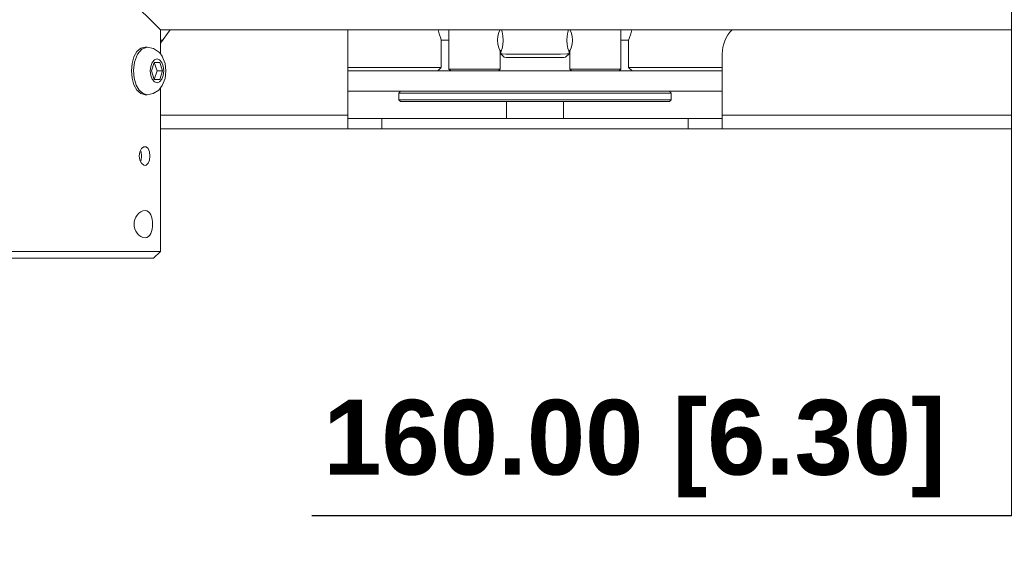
# Model space of a CAD drawing. Header units: millimetres. Extents: x 3925 to 5043, y -86 to 778.
# Tile 106 of 157: x 4645 to 4718, y 191 to 231. Entities that reach past the tile are written whole.
import ezdxf

# ---------------------------------------------------------------- set-up
doc = ezdxf.new("R2010")
doc.units = ezdxf.units.MM
doc.header["$LTSCALE"] = 46.255
doc.header["$PDMODE"] = 3
doc.header["$PDSIZE"] = 1
doc.layers.get('Defpoints').update_dxf_attribs({"linetype": 'CONTINUOUS'})
doc.layers.add('140-154101-01_RIGGDXF_DIMENSION', color=7, linetype='CONTINUOUS')
doc.layers.add('140-154101-0DXF_CONTINUOUS_LINE', color=7, linetype='CONTINUOUS')
doc.styles.add('SLDTEXTSTYLE0', font='arialbd.ttf', dxfattribs={"height": 5.5})
doc.dimstyles.new('SLDDIMSTYLE2', dxfattribs={"dimtxt": 5.650301, "dimasz": 4.572, "dimexe": 0, "dimexo": 0.0625, "dimgap": 1.412575, "dimtad": 0, "dimtih": 1, "dimtoh": 1, "dimlfac": 3.5, "dimrnd": 1e-09, "dimzin": 4, "dimdsep": 46, "dimtxsty": 'SLDTEXTSTYLE0', "dimsah": 1, "dimcen": 0.09, "dimadec": 0, "dimazin": 1, "dimtol": 1, "dimtp": 0.5, "dimtm": 0.5, "dimtfac": 1, "dimtdec": 1, "dimtofl": 0, "dimtmove": 0, "dimatfit": 3, "dimfxl": 1, "dimfrac": 2, "dimtolj": 1, "dimarcsym": 0})

# ---------------------------------------------------------------- blocks, each defined once
blk = doc.blocks.new('*D69')
at = {"layer": '140-154101-01_RIGGDXF_DIMENSION', "color": 0, "linetype": 'Continuous', "lineweight": -2}
for p, q in [((4758.217, 271.493), (4758.217, 194.516)), ((4718.217, 266.215), (4718.217, 194.516)), ((4718.217, 194.516), (4666.841, 194.516)), ((4754.217, 194.516), (4722.217, 194.516))]:
    blk.add_line(p, q, dxfattribs=at)
at = {"layer": '140-154101-01_RIGGDXF_DIMENSION', "color": 0, "linetype": 'Continuous'}
for points in [[(4722.217, 195.182), (4722.217, 193.849), (4718.217, 194.516)], [(4754.217, 195.182), (4754.217, 193.849), (4758.217, 194.516)]]:
    blk.add_solid(points, dxfattribs=at)
at = {"layer": 'Defpoints', "color": 0, "linetype": 'Continuous'}
for p in [(4758.217, 271.556), (4718.217, 266.277), (4758.217, 194.516)]:
    blk.add_point(p, dxfattribs=at)
at = {"layer": '140-154101-01_RIGGDXF_DIMENSION', "color": 0, "linetype": 'Continuous', "insert": (4690.529, 199.464), "char_height": 5.5, "attachment_point": 5, "style": 'SLDTEXTSTYLE0'}
blk.add_mtext('\\A1;160.00 [6.30]', dxfattribs=at)

msp = doc.modelspace()

# ---------------------------------------------------------------- linework, layer by layer
at = {"layer": '140-154101-0DXF_CONTINUOUS_LINE', "color": 7, "linetype": 'Continuous', "lineweight": 0}
for p, q in [((4655.7174, 230.1807), (4652.4674, 233.4307)), ((4655.7174, 230.1807), (4758.2174, 230.1807)), ((4655.7174, 228.4358), (4655.7174, 230.1807)), ((4655.7174, 229.2147), (4656.4318, 230.1807)), ((4669.4674, 222.9307), (4669.4674, 230.1807)), ((4676.9049, 230.1807), (4676.9049, 227.3057)), ((4680.7599, 230.1807), (4680.8052, 230.0381)), ((4680.8052, 230.0381), (4680.869, 229.7399)), ((4685.5827, 229.7373), (4685.6394, 230.0181)), ((4685.6394, 230.0181), (4685.6878, 230.1807)), ((4685.9418, 229.7279), (4685.8754, 229.9869)), ((4689.5299, 230.1807), (4689.5299, 227.3057)), ((4655.7174, 229.4307), (4655.8772, 229.4307)), ((4676.3424, 229.4307), (4676.9049, 229.4307)), ((4676.3424, 227.4307), (4676.3424, 229.4307)), ((4685.5598, 229.4226), (4685.5827, 229.7373)), ((4685.5833, 229.1047), (4685.5598, 229.4226)), ((4690.0924, 229.4307), (4689.5299, 229.4307)), ((4690.0924, 229.4307), (4690.0924, 227.4307)), ((4653.9967, 228.5959), (4653.7754, 228.2099)), ((4654.276, 228.8444), (4653.9967, 228.5959)), ((4654.5871, 228.9307), (4654.276, 228.8444)), ((4654.5871, 228.9307), (4654.751, 228.9307)), ((4655.6513, 228.5254), (4655.8615, 228.2405)), ((4680.5638, 228.8615), (4680.4937, 229.1302)), ((4680.6294, 228.6891), (4680.5638, 228.8615)), ((4680.6549, 228.6307), (4680.6294, 228.6891)), ((4680.7625, 228.6807), (4680.6549, 228.6807)), ((4680.6549, 227.3057), (4680.6549, 228.6307)), ((4680.7428, 228.6202), (4680.7174, 228.5557)), ((4680.7174, 228.5557), (4680.7174, 228.4307)), ((4680.8054, 228.8117), (4680.7428, 228.6202)), ((4680.8675, 229.0952), (4680.8054, 228.8117)), ((4685.6403, 228.8284), (4685.5833, 229.1047)), ((4685.6961, 228.6469), (4685.6403, 228.8284)), ((4685.7174, 228.5889), (4685.6961, 228.6469)), ((4685.7112, 228.6077), (4685.7174, 228.5889)), ((4685.7799, 228.6807), (4685.7174, 228.6807)), ((4685.7174, 228.4307), (4685.7174, 228.5889)), ((4685.7799, 228.6307), (4685.8067, 228.6921)), ((4685.7799, 227.3057), (4685.7799, 228.6307)), ((4685.8067, 228.6921), (4685.8726, 228.866)), ((4685.8726, 228.866), (4685.9414, 229.1318)), ((4653.6328, 227.7231), (4653.5834, 227.1807)), ((4653.7754, 228.2099), (4653.6328, 227.7231)), ((4655.2608, 227.8057), (4655.0538, 227.1807)), ((4655.2608, 227.8057), (4655.6747, 227.8057)), ((4655.2651, 227.8057), (4655.4721, 227.1807)), ((4655.4677, 228.0557), (4655.6608, 227.9883)), ((4655.6608, 227.9883), (4655.8227, 227.7993)), ((4655.8817, 227.1807), (4655.6747, 227.8057)), ((4655.8577, 228.2471), (4656.0629, 227.7304)), ((4656.0629, 227.7304), (4656.1278, 227.1722)), ((4680.6549, 228.4307), (4680.7174, 228.4307)), ((4680.7174, 228.4307), (4680.8121, 228.4244)), ((4680.7174, 228.4307), (4680.9674, 228.1807)), ((4680.8121, 228.4244), (4681.1113, 228.4182)), ((4680.9674, 228.1807), (4681.1044, 228.1735)), ((4681.1113, 228.4182), (4681.5336, 228.4135)), ((4685.0898, 228.4153), (4685.5512, 228.4224)), ((4685.3292, 228.1735), (4685.4674, 228.1807)), ((4685.4674, 228.1807), (4685.7174, 228.4307)), ((4685.5512, 228.4224), (4685.7174, 228.4307)), ((4685.7174, 228.4307), (4685.7799, 228.4307)), ((4696.9674, 228.4307), (4696.9674, 222.9307)), ((4653.5834, 227.1807), (4653.6328, 226.6381)), ((4655.0538, 227.1807), (4655.2608, 226.5557)), ((4655.4721, 227.1807), (4655.2651, 226.5557)), ((4655.4721, 227.1807), (4655.8817, 227.1807)), ((4655.6747, 226.5557), (4655.8817, 227.1807)), ((4656.1278, 227.1722), (4656.0603, 226.6202)), ((4669.4674, 227.4307), (4676.3424, 227.4307)), ((4669.4674, 227.1807), (4696.9674, 227.1807)), ((4676.3424, 227.4307), (4676.0924, 227.1807)), ((4676.9049, 227.3057), (4680.6549, 227.3057)), ((4676.9049, 227.3057), (4677.0299, 227.1807)), ((4680.5299, 227.1807), (4680.6549, 227.3057)), ((4685.7799, 227.3057), (4689.5299, 227.3057)), ((4685.9049, 227.1807), (4685.7799, 227.3057)), ((4689.5299, 227.3057), (4689.4049, 227.1807)), ((4690.0924, 227.4307), (4696.9674, 227.4307)), ((4690.3424, 227.1807), (4690.0924, 227.4307)), ((4653.6328, 226.6381), (4653.7754, 226.1513)), ((4653.9501, 226.1257), (4653.7968, 226.6375)), ((4655.6747, 226.5557), (4655.2608, 226.5557)), ((4655.6618, 226.3737), (4655.4677, 226.3057)), ((4655.8248, 226.5659), (4655.6618, 226.3737)), ((4656.0603, 226.6202), (4655.8577, 226.1142)), ((4654.1659, 225.7587), (4653.9501, 226.1257)), ((4655.7174, 213.9307), (4655.7174, 225.936)), ((4696.9674, 225.6807), (4669.4674, 225.6807)), ((4673.2174, 225.5557), (4673.3424, 225.6807)), ((4673.2174, 225.5557), (4693.2174, 225.5557)), ((4673.2174, 225.0557), (4673.2174, 225.5557)), ((4693.0924, 225.6807), (4693.2174, 225.5557)), ((4693.2174, 225.5557), (4693.2174, 225.0557)), ((4654.276, 225.5169), (4654.5871, 225.4307)), ((4654.751, 225.4307), (4654.5871, 225.4307)), ((4673.2174, 225.0557), (4693.2174, 225.0557)), ((4673.2174, 225.0557), (4673.3424, 224.9307)), ((4673.3424, 224.9307), (4693.0924, 224.9307)), ((4681.1174, 223.6807), (4681.1174, 224.9307)), ((4685.3174, 224.9307), (4685.3174, 223.6807)), ((4693.0924, 224.9307), (4693.2174, 225.0557)), ((4655.7174, 223.9307), (4669.4674, 223.9307)), ((4669.4674, 223.6807), (4696.9674, 223.6807)), ((4671.9674, 222.9307), (4671.9674, 223.6807)), ((4694.4674, 222.9307), (4694.4674, 223.6807)), ((4696.9674, 223.9307), (4751.2017, 223.9307)), ((4655.7174, 222.9307), (4757.0924, 222.9307)), ((4654.2102, 221.2407), (4654.1617, 220.9307)), ((4654.3391, 221.4802), (4654.2102, 221.2407)), ((4654.2592, 221.3317), (4654.2956, 221.246)), ((4654.2956, 221.246), (4654.3318, 220.9305)), ((4654.2059, 220.6347), (4654.1617, 220.9307)), ((4654.3245, 220.3992), (4654.2059, 220.6347)), ((4654.2591, 220.5291), (4654.2998, 220.6341)), ((4654.2998, 220.6341), (4654.3318, 220.9305)), ((4643.2174, 213.9307), (4655.7174, 213.9307)), ((4643.7183, 213.4307), (4655.2165, 213.4307)), ((4655.2174, 213.4307), (4655.7174, 213.9307))]:
    msp.add_line(p, q, dxfattribs=at)
for points in [[(4676.3424, 229.4307), (4676.297, 229.5471), (4676.1751, 229.8962), (4676.0997, 230.1807)], [(4680.4921, 229.7229), (4680.5597, 229.9878), (4680.6278, 230.1681), (4680.6287, 230.1703)], [(4685.8754, 229.9869), (4685.8077, 230.167), (4685.8062, 230.1703)], [(4690.3351, 230.1807), (4690.2598, 229.8962), (4690.1379, 229.5471), (4690.0924, 229.4307)], [(4680.4937, 229.1302), (4680.4652, 229.4291), (4680.4921, 229.7229)], [(4680.869, 229.7399), (4680.8933, 229.4135), (4680.8675, 229.0952)], [(4685.9414, 229.1318), (4685.9697, 229.435), (4685.9418, 229.7279)], [(4653.8155, 227.8149), (4654.0294, 228.3972), (4654.3475, 228.7831), (4654.751, 228.9307)], [(4654.751, 228.9307), (4655.2192, 228.833), (4655.6513, 228.5254)], [(4653.7968, 226.6375), (4653.7474, 227.2116), (4653.8155, 227.8149)], [(4655.4677, 226.3057), (4655.2747, 226.373), (4655.1128, 226.5621), (4655.0047, 226.843), (4654.9659, 227.1772), (4655.0032, 227.5118), (4655.1106, 227.7955), (4655.2737, 227.9876), (4655.4677, 228.0557)], [(4655.8227, 227.7993), (4655.9307, 227.5183), (4655.9696, 227.1841), (4655.9323, 226.8495), (4655.8248, 226.5659)], [(4681.1044, 228.1735), (4681.4955, 228.1672), (4682.0864, 228.1626), (4682.8182, 228.1601), (4683.5986, 228.1601), (4684.3327, 228.1625), (4684.9315, 228.1672), (4685.3292, 228.1735)], [(4681.5336, 228.4135), (4682.1429, 228.4097), (4682.8419, 228.4077), (4683.6133, 228.4077), (4684.3961, 228.4102), (4685.0898, 228.4153)], [(4653.7754, 226.1513), (4653.9968, 225.7654), (4654.276, 225.5169)], [(4654.751, 225.4307), (4654.4475, 225.5126), (4654.1659, 225.7587)], [(4655.8578, 226.1143), (4655.5912, 225.7755), (4655.1969, 225.5189), (4654.751, 225.4307)], [(4654.5871, 221.6176), (4654.4991, 221.6014), (4654.3391, 221.4802)], [(4654.9504, 220.9307), (4654.9142, 221.2402), (4654.8087, 221.4862), (4654.6659, 221.6039), (4654.5871, 221.6176)], [(4654.9504, 220.9307), (4654.9171, 220.6321), (4654.8238, 220.3976), (4654.6764, 220.2617), (4654.5868, 220.2432)], [(4654.5868, 220.2432), (4654.4929, 220.2623), (4654.3245, 220.3992)], [(4653.7855, 215.9307), (4653.799, 216.0983), (4653.8413, 216.2683), (4653.9131, 216.4345), (4654.0141, 216.5911), (4654.1415, 216.7299), (4654.2863, 216.8382), (4654.4386, 216.9072), (4654.5871, 216.9307)], [(4654.5871, 216.9307), (4654.7204, 216.9085), (4654.8368, 216.8444), (4654.934, 216.743), (4655.0106, 216.612), (4655.0683, 216.4573), (4655.1076, 216.288), (4655.1302, 216.1099), (4655.1375, 215.9307)], [(4654.5871, 214.9307), (4654.4371, 214.9546), (4654.2858, 215.0234), (4654.1412, 215.1317), (4654.0144, 215.2698), (4653.9134, 215.4262), (4653.8415, 215.5925), (4653.799, 215.7631), (4653.7855, 215.9307)], [(4655.1375, 215.9307), (4655.1302, 215.7502), (4655.1072, 215.5715), (4655.0676, 215.4017), (4655.0096, 215.2472), (4654.9325, 215.1164), (4654.8353, 215.0157), (4654.7186, 214.9522), (4654.5871, 214.9307)]]:
    msp.add_lwpolyline(points, dxfattribs=at)
msp.add_arc((4699.4674, 228.4307), 2.5, 134.996273, 180, dxfattribs=at)

# ---------------------------------------------------------------- dimensions: what is measured, and where the dimension line sits
at = {"layer": '140-154101-01_RIGGDXF_DIMENSION', "color": 2, "linetype": 'Continuous'}
dim = msp.add_linear_dim(base=(4758.2174, 194.5157), p1=(4718.2174, 266.2772), p2=(4758.2174, 271.5557), angle=0, dimstyle='SLDDIMSTYLE2', override={"dimtxt": 5, "dimasz": 4, "dimtad": 1, "dimtih": 0, "dimtoh": 0, "dimlfac": 4, "dimtol": 0, "dimtp": 0.01, "dimtm": 0.01, "dimtdec": 2, "dimtofl": 1, "dimtzin": 0}, dxfattribs=at)
dim.commit()
dim.dimension.update_dxf_attribs({"geometry": '*D69', "text_midpoint": (4690.5291, 194.5157), "dimtype": 160})

doc.saveas('drawing.dxf')
